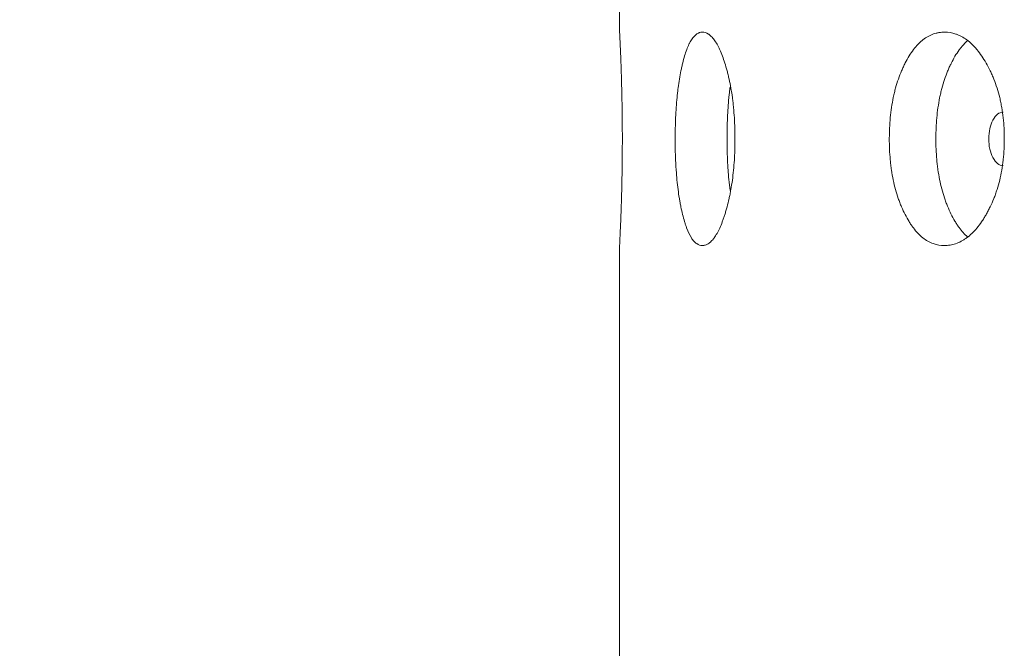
# Model space of a CAD drawing. Header units: millimetres. Extents: x 4 to 1188, y 1 to 840.
# Tile 84 of 197: x 449.91 to 455.19, y 379.06 to 382.43. Entities that reach past the tile are written whole.
import ezdxf

# ---------------------------------------------------------------- set-up
doc = ezdxf.new("R2010")
doc.units = ezdxf.units.MM
doc.layers.add('1', color=7, linetype='Continuous')
doc.styles.add('Arial Unicode MS', font='Arial Unicode MS')
doc.dimstyles.get("Standard").update_dxf_attribs({"dimtxt": 0.18, "dimasz": 0.18, "dimexe": 0.18, "dimexo": 0.0625, "dimgap": 0.09, "dimtad": 0, "dimtih": 1, "dimtoh": 1, "dimdec": 4, "dimzin": 0, "dimdsep": 46, "dimtxsty": 'Standard', "dimcen": 0.09, "dimadec": 0, "dimazin": 0, "dimtfac": 1, "dimtdec": 4, "dimtofl": 0, "dimtmove": 0, "dimatfit": 3, "dimfxl": 0, "dimtolj": 1, "dimtzin": 0, "dimarcsym": 0})

# ---------------------------------------------------------------- blocks, each defined once
blk = doc.blocks.new('_U2')
at = {"layer": '1', "color": 18, "lineweight": 35}
for p, q in [((452.2007, 411.7905), (436.1331, 411.7905)), ((438.1331, 411.7905), (438.1331, 270.3119)), ((452.8436, 270.3119), (436.1331, 270.3119))]:
    blk.add_line(p, q, dxfattribs=at)
at = {"layer": '1', "color": 18, "lineweight": 70}
for points in [[(438.1331, 411.7905), (438.9091, 408.2905), (437.3572, 408.2905)], [(438.1331, 270.3119), (437.3572, 273.8119), (438.9091, 273.8119)]]:
    blk.add_solid(points, dxfattribs=at)
at = {"layer": '1', "color": 18, "linetype": 'Continuous', "lineweight": 13, "insert": (437.3783, 335.6991), "char_height": 5, "attachment_point": 7, "rotation": 90, "line_spacing_factor": 1.047437, "style": 'Arial Unicode MS'}
blk.add_mtext('\\fArial Unicode MS|b0|i0;\\W1.0000;990', dxfattribs=at)

msp = doc.modelspace()

# ---------------------------------------------------------------- linework, layer by layer
at = {"layer": '1', "color": 154, "linetype": 'Continuous', "lineweight": 13}
for p, q in [((453.1293, 384.363), (453.1293, 382.3561)), ((453.1293, 381.2202), (453.1293, 271.3619))]:
    msp.add_line(p, q, dxfattribs=at)
for points, knots in [([(453.1293, 382.3619), (453.1293, 382.362), (453.1295, 382.3587), (453.1299, 382.3501), (453.13, 382.3481), (453.1302, 382.3448), (453.1303, 382.3436), (453.1304, 382.3412), (453.1305, 382.3399), (453.1308, 382.3332), (453.1311, 382.327), (453.1318, 382.3129), (453.1325, 382.297), (453.1333, 382.2779), (453.1339, 382.265), (453.134, 382.2623), (453.1342, 382.257), (453.1346, 382.2489), (453.1354, 382.229), (453.1361, 382.2105), (453.1371, 382.1845), (453.1378, 382.1639), (453.1385, 382.1417), (453.139, 382.1265), (453.1392, 382.1188), (453.1404, 382.0796), (453.1412, 382.0465), (453.142, 382.0031), (453.1422, 381.9943), (453.1425, 381.9766), (453.1427, 381.9675), (453.1431, 381.9404), (453.1433, 381.9222), (453.1439, 381.8669), (453.1441, 381.8295), (453.1441, 381.7913)], [0, 0, 0, 0, 0.123686, 0.123686, 0.154982, 0.154982, 0.170631, 0.170631, 0.186279, 0.186279, 0.248873, 0.248873, 0.311467, 0.374061, 0.374061, 0.38971, 0.38971, 0.405358, 0.436655, 0.499249, 0.499249, 0.561843, 0.59314, 0.59314, 0.624437, 0.624437, 0.749624, 0.749624, 0.780921, 0.780921, 0.812218, 0.812218, 0.874812, 0.874812, 1, 1, 1, 1]), ([(453.7478, 381.7904), (453.7478, 381.788), (453.7478, 381.7856), (453.7478, 381.7809), (453.7477, 381.7737), (453.7476, 381.7571), (453.7471, 381.7333), (453.7463, 381.7144), (453.7457, 381.7002), (453.7455, 381.6955), (453.745, 381.6861), (453.7447, 381.6814), (453.7421, 381.6396), (453.7385, 381.6037), (453.7314, 381.5518), (453.7288, 381.5349), (453.7251, 381.5141), (453.7243, 381.51), (453.7228, 381.5018), (453.7204, 381.4896), (453.7179, 381.4778), (453.7127, 381.4546), (453.709, 381.4398), (453.7033, 381.4184), (453.7013, 381.4114), (453.6972, 381.3976), (453.6952, 381.3909), (453.691, 381.3777), (453.6888, 381.3712), (453.6855, 381.3617), (453.6844, 381.3585), (453.6822, 381.3524), (453.6811, 381.3493), (453.6755, 381.3344), (453.6708, 381.3232), (453.6566, 381.2919), (453.6467, 381.2742), (453.6349, 381.2582), (453.6336, 381.2565), (453.631, 381.2532), (453.6271, 381.2484), (453.6231, 381.2442), (453.6153, 381.2364), (453.61, 381.2322), (453.5994, 381.2255), (453.5941, 381.2231), (453.5862, 381.2207), (453.5836, 381.2201), (453.5796, 381.2195), (453.5783, 381.2193), (453.5757, 381.2191), (453.5743, 381.2191), (453.5626, 381.2191), (453.5524, 381.2223), (453.5375, 381.2325), (453.5326, 381.2368), (453.523, 381.2474), (453.5184, 381.2537), (453.505, 381.2749), (453.4945, 381.297), (453.485, 381.3243), (453.4812, 381.3356), (453.4793, 381.3415), (453.4739, 381.3596), (453.4705, 381.3722), (453.464, 381.3986), (453.4609, 381.4124), (453.4565, 381.4339), (453.4544, 381.4449), (453.4523, 381.4562), (453.451, 381.4639), (453.4503, 381.4678), (453.4445, 381.5029), (453.4403, 381.5357), (453.4352, 381.5875), (453.4334, 381.6096), (453.4319, 381.6324), (453.4313, 381.6416), (453.4311, 381.6462), (453.4303, 381.6601), (453.4298, 381.6694), (453.4278, 381.716), (453.427, 381.7629), (453.4272, 381.8103), (453.4274, 381.8293), (453.4276, 381.8388), (453.4282, 381.8672), (453.4288, 381.8858), (453.4312, 381.9412), (453.4337, 381.9773), (453.4376, 382.0167), (453.438, 382.0211), (453.4389, 382.0297), (453.4404, 382.0426), (453.4419, 382.0551), (453.4451, 382.0798), (453.4475, 382.0956), (453.4525, 382.1263), (453.4553, 382.1411), (453.4597, 382.1626), (453.4612, 382.1697), (453.4635, 382.18), (453.4643, 382.1835), (453.4659, 382.1902), (453.4668, 382.1936), (453.4741, 382.2234), (453.4813, 382.2473), (453.493, 382.2786), (453.4971, 382.2883), (453.5024, 382.2995), (453.5035, 382.3016), (453.5056, 382.3059), (453.5067, 382.3079), (453.51, 382.3139), (453.5122, 382.3176), (453.5235, 382.3351), (453.5329, 382.3453), (453.5452, 382.3537), (453.549, 382.3559), (453.5528, 382.3576), (453.5554, 382.3587), (453.5566, 382.3591), (453.5631, 382.3612), (453.5682, 382.3619), (453.5839, 382.3619), (453.5944, 382.3588), (453.6065, 382.3511), (453.6078, 382.3502), (453.6105, 382.3482), (453.6145, 382.3451), (453.6237, 382.3368), (453.6367, 382.3214), (453.6493, 382.3016), (453.6579, 382.2854), (453.6616, 382.2779), (453.664, 382.2728), (453.6652, 382.2702), (453.676, 382.2464), (453.6849, 382.2224), (453.6975, 382.1828), (453.7016, 382.1691), (453.7064, 382.151), (453.7074, 382.1473), (453.7093, 382.14), (453.7121, 382.1289), (453.7147, 382.1175), (453.7233, 382.0789), (453.7291, 382.0462), (453.7351, 382.0026), (453.7362, 381.9938), (453.7383, 381.9758), (453.7392, 381.9668), (453.7419, 381.9396), (453.7433, 381.9213), (453.7467, 381.866), (453.7478, 381.8285), (453.7478, 381.7904)], [0, 0, 0, 0, 0.001953, 0.001953, 0.003906, 0.007812, 0.015625, 0.023437, 0.023437, 0.027344, 0.027344, 0.03125, 0.03125, 0.0625, 0.0625, 0.078125, 0.078125, 0.082031, 0.082031, 0.085937, 0.09375, 0.09375, 0.109375, 0.109375, 0.117187, 0.117187, 0.125, 0.125, 0.132812, 0.132812, 0.136719, 0.136719, 0.140625, 0.140625, 0.15625, 0.15625, 0.1875, 0.1875, 0.191406, 0.191406, 0.195313, 0.203125, 0.203125, 0.21875, 0.21875, 0.234375, 0.234375, 0.242188, 0.242188, 0.246094, 0.246094, 0.25, 0.25, 0.28125, 0.28125, 0.296875, 0.296875, 0.3125, 0.3125, 0.34375, 0.351563, 0.351563, 0.359375, 0.359375, 0.375, 0.375, 0.390625, 0.390625, 0.398438, 0.402344, 0.402344, 0.40625, 0.40625, 0.4375, 0.4375, 0.453125, 0.457031, 0.457031, 0.460938, 0.460938, 0.46875, 0.46875, 0.5, 0.507813, 0.507813, 0.515625, 0.515625, 0.53125, 0.53125, 0.5625, 0.5625, 0.566406, 0.566406, 0.570313, 0.578125, 0.578125, 0.59375, 0.59375, 0.609375, 0.609375, 0.617188, 0.617188, 0.621094, 0.621094, 0.625, 0.625, 0.65625, 0.65625, 0.671875, 0.671875, 0.675781, 0.675781, 0.679688, 0.679688, 0.6875, 0.6875, 0.71875, 0.71875, 0.726563, 0.730469, 0.730469, 0.734375, 0.734375, 0.75, 0.75, 0.78125, 0.78125, 0.785156, 0.785156, 0.789062, 0.796875, 0.8125, 0.828125, 0.835937, 0.839844, 0.839844, 0.84375, 0.84375, 0.875, 0.875, 0.890625, 0.890625, 0.894531, 0.894531, 0.898437, 0.90625, 0.90625, 0.9375, 0.9375, 0.945312, 0.945312, 0.953125, 0.953125, 0.96875, 0.96875, 1, 1, 1, 1]), ([(455.1914, 381.7904), (455.1914, 381.788), (455.1914, 381.7856), (455.1914, 381.7809), (455.1913, 381.7737), (455.191, 381.7571), (455.1901, 381.7333), (455.1888, 381.7144), (455.1877, 381.7002), (455.1873, 381.6955), (455.1864, 381.6861), (455.1859, 381.6814), (455.1813, 381.6396), (455.175, 381.6037), (455.1624, 381.5518), (455.1577, 381.5349), (455.1511, 381.5141), (455.1497, 381.51), (455.147, 381.5018), (455.1427, 381.4896), (455.1383, 381.4778), (455.129, 381.4546), (455.1224, 381.4398), (455.112, 381.4184), (455.1085, 381.4114), (455.1012, 381.3976), (455.0975, 381.3909), (455.0899, 381.3777), (455.086, 381.3712), (455.08, 381.3617), (455.078, 381.3585), (455.074, 381.3524), (455.072, 381.3493), (455.0617, 381.3344), (455.0533, 381.3232), (455.0273, 381.2919), (455.009, 381.2742), (454.9872, 381.2582), (454.9847, 381.2565), (454.9799, 381.2532), (454.9726, 381.2484), (454.9652, 381.2442), (454.9504, 381.2364), (454.9405, 381.2322), (454.9206, 381.2255), (454.9106, 381.2231), (454.8955, 381.2207), (454.8904, 381.2201), (454.8829, 381.2195), (454.8803, 381.2193), (454.8753, 381.2191), (454.8727, 381.2191), (454.8501, 381.2191), (454.8303, 381.2223), (454.8012, 381.2325), (454.7916, 381.2368), (454.7726, 381.2474), (454.7634, 381.2537), (454.7365, 381.2749), (454.7155, 381.297), (454.6959, 381.3243), (454.6882, 381.3356), (454.6844, 381.3415), (454.6733, 381.3596), (454.6663, 381.3722), (454.6528, 381.3986), (454.6463, 381.4124), (454.6372, 381.4339), (454.6327, 381.4449), (454.6284, 381.4562), (454.6256, 381.4639), (454.6242, 381.4678), (454.6121, 381.5029), (454.6031, 381.5357), (454.5923, 381.5875), (454.5884, 381.6096), (454.5852, 381.6324), (454.584, 381.6416), (454.5834, 381.6462), (454.5818, 381.6601), (454.5808, 381.6694), (454.5765, 381.716), (454.5746, 381.7629), (454.5752, 381.8103), (454.5756, 381.8293), (454.5759, 381.8388), (454.5772, 381.8672), (454.5785, 381.8858), (454.5838, 381.9412), (454.5891, 381.9773), (454.5973, 382.0167), (454.5983, 382.0211), (454.6002, 382.0297), (454.6032, 382.0426), (454.6065, 382.0551), (454.6133, 382.0798), (454.6182, 382.0956), (454.6289, 382.1263), (454.6346, 382.1411), (454.6438, 382.1626), (454.647, 382.1697), (454.6518, 382.18), (454.6535, 382.1835), (454.6568, 382.1902), (454.6585, 382.1936), (454.6738, 382.2234), (454.6885, 382.2473), (454.7123, 382.2786), (454.7206, 382.2883), (454.7313, 382.2995), (454.7335, 382.3016), (454.7378, 382.3059), (454.74, 382.3079), (454.7466, 382.3139), (454.7511, 382.3176), (454.7735, 382.3351), (454.7922, 382.3453), (454.8164, 382.3537), (454.8237, 382.3559), (454.8311, 382.3576), (454.8361, 382.3587), (454.8386, 382.3591), (454.851, 382.3612), (454.861, 382.3619), (454.8911, 382.3619), (454.9112, 382.3588), (454.9339, 382.3511), (454.9364, 382.3502), (454.9414, 382.3482), (454.949, 382.3451), (454.9663, 382.3368), (454.9904, 382.3214), (455.0137, 382.3016), (455.0296, 382.2854), (455.0363, 382.2779), (455.0408, 382.2728), (455.043, 382.2702), (455.0627, 382.2464), (455.0789, 382.2224), (455.1017, 382.1828), (455.109, 382.1691), (455.1177, 382.151), (455.1194, 382.1473), (455.1228, 382.14), (455.1278, 382.1289), (455.1326, 382.1175), (455.1479, 382.0789), (455.1583, 382.0462), (455.1689, 382.0026), (455.1708, 381.9938), (455.1745, 381.9758), (455.1762, 381.9668), (455.1809, 381.9396), (455.1835, 381.9213), (455.1895, 381.866), (455.1914, 381.8285), (455.1914, 381.7904)], [0, 0, 0, 0, 0.001953, 0.001953, 0.003906, 0.007812, 0.015625, 0.023437, 0.023437, 0.027344, 0.027344, 0.03125, 0.03125, 0.0625, 0.0625, 0.078125, 0.078125, 0.082031, 0.082031, 0.085938, 0.09375, 0.09375, 0.109375, 0.109375, 0.117188, 0.117188, 0.125, 0.125, 0.132812, 0.132812, 0.136719, 0.136719, 0.140625, 0.140625, 0.15625, 0.15625, 0.1875, 0.1875, 0.191406, 0.191406, 0.195313, 0.203125, 0.203125, 0.21875, 0.21875, 0.234375, 0.234375, 0.242188, 0.242188, 0.246094, 0.246094, 0.25, 0.25, 0.28125, 0.28125, 0.296875, 0.296875, 0.3125, 0.3125, 0.34375, 0.351562, 0.351562, 0.359375, 0.359375, 0.375, 0.375, 0.390625, 0.390625, 0.398438, 0.402344, 0.402344, 0.40625, 0.40625, 0.4375, 0.4375, 0.453125, 0.457031, 0.457031, 0.460938, 0.460938, 0.46875, 0.46875, 0.5, 0.507813, 0.507813, 0.515625, 0.515625, 0.53125, 0.53125, 0.5625, 0.5625, 0.566406, 0.566406, 0.570313, 0.578125, 0.578125, 0.59375, 0.59375, 0.609375, 0.609375, 0.617188, 0.617188, 0.621094, 0.621094, 0.625, 0.625, 0.65625, 0.65625, 0.671875, 0.671875, 0.675781, 0.675781, 0.679688, 0.679688, 0.6875, 0.6875, 0.71875, 0.71875, 0.726563, 0.730469, 0.730469, 0.734375, 0.734375, 0.75, 0.75, 0.78125, 0.78125, 0.785156, 0.785156, 0.789063, 0.796875, 0.8125, 0.828125, 0.835938, 0.839844, 0.839844, 0.84375, 0.84375, 0.875, 0.875, 0.890625, 0.890625, 0.894531, 0.894531, 0.898438, 0.90625, 0.90625, 0.9375, 0.9375, 0.945313, 0.945313, 0.953125, 0.953125, 0.96875, 0.96875, 1, 1, 1, 1]), ([(454.9938, 381.2656), (454.9779, 381.2794), (454.9608, 381.2983), (454.9448, 381.321), (454.941, 381.3266), (454.9391, 381.3294), (454.9335, 381.338), (454.9298, 381.3439), (454.919, 381.3621), (454.9122, 381.3748), (454.8991, 381.4013), (454.8929, 381.4152), (454.884, 381.4368), (454.8811, 381.4441), (454.877, 381.4554), (454.8756, 381.4592), (454.8729, 381.4669), (454.8716, 381.4708), (454.8599, 381.5057), (454.8513, 381.5383), (454.8411, 381.5898), (454.8373, 381.6118), (454.8343, 381.6344), (454.8331, 381.6435), (454.8326, 381.6481), (454.831, 381.6618), (454.8301, 381.671), (454.826, 381.7169), (454.8242, 381.7633), (454.8247, 381.8101), (454.8251, 381.8288), (454.8255, 381.8382), (454.8267, 381.8662), (454.8279, 381.8847), (454.8329, 381.9395), (454.838, 381.9752), (454.8458, 382.0143), (454.8467, 382.0186), (454.8486, 382.0272), (454.8515, 382.04), (454.8546, 382.0525), (454.8611, 382.0771), (454.8706, 382.1088), (454.8817, 382.1385), (454.8906, 382.16), (454.8936, 382.1671), (454.8999, 382.1809), (454.9031, 382.1878), (454.9196, 382.2211), (454.9339, 382.2452), (454.9533, 382.2717), (454.9592, 382.2794), (454.9653, 382.2866), (454.9695, 382.2913), (454.9716, 382.2937), (454.9804, 382.3032), (454.9873, 382.3099), (454.9944, 382.3159)], [0, 0, 0, 0, 0.077389, 0.087966, 0.087966, 0.098544, 0.098544, 0.1197, 0.1197, 0.162012, 0.162012, 0.204324, 0.204324, 0.22548, 0.22548, 0.236058, 0.236058, 0.246636, 0.246636, 0.33126, 0.33126, 0.373572, 0.38415, 0.38415, 0.394728, 0.394728, 0.415884, 0.415884, 0.500508, 0.521664, 0.521664, 0.54282, 0.54282, 0.585132, 0.585132, 0.669755, 0.669755, 0.680333, 0.680333, 0.690911, 0.712067, 0.712067, 0.754379, 0.796691, 0.796691, 0.817847, 0.817847, 0.839003, 0.839003, 0.923627, 0.923627, 0.944783, 0.955361, 0.955361, 0.965939, 0.965939, 1, 1, 1, 1]), ([(453.7212, 381.5142), (453.7188, 381.5331), (453.7166, 381.5526), (453.7131, 381.5898), (453.7114, 381.6118), (453.7099, 381.6344), (453.7094, 381.6435), (453.7091, 381.6481), (453.7084, 381.6618), (453.708, 381.671), (453.7061, 381.7169), (453.7052, 381.7633), (453.7055, 381.8101), (453.7057, 381.8288), (453.7058, 381.8382), (453.7064, 381.8662), (453.707, 381.8847), (453.7093, 381.9395), (453.7117, 381.9752), (453.7154, 382.0143), (453.7158, 382.0186), (453.7167, 382.0272), (453.718, 382.04), (453.7195, 382.0525), (453.7208, 382.063), (453.7211, 382.0653), (453.7214, 382.0676)], [0, 0, 0, 0, 0.113385, 0.113385, 0.210378, 0.234627, 0.234627, 0.258875, 0.258875, 0.307371, 0.307371, 0.501358, 0.549855, 0.549855, 0.598351, 0.598351, 0.695344, 0.695344, 0.889331, 0.889331, 0.913579, 0.913579, 0.937827, 0.986324, 0.986324, 1, 1, 1, 1]), ([(455.1857, 381.9333), (455.1856, 381.9333), (455.1856, 381.9333), (455.1638, 381.9332), (455.1454, 381.9191), (455.1156, 381.8636), (455.1081, 381.8297), (455.108, 381.7905)], [0, 0, 0, 0, 0.000999, 0.000999, 0.5005, 0.5005, 1, 1, 1, 1]), ([(453.1441, 381.7913), (453.1441, 381.7818), (453.1441, 381.7723), (453.144, 381.7533), (453.144, 381.7439), (453.1438, 381.7156), (453.1437, 381.6968), (453.1435, 381.6735), (453.1434, 381.6688), (453.1433, 381.6595), (453.1431, 381.6457), (453.1427, 381.6139), (453.1419, 381.5697), (453.141, 381.5274), (453.1404, 381.5028), (453.14, 381.4907), (453.1399, 381.4866), (453.1397, 381.4787), (453.1396, 381.4747), (453.1386, 381.4396), (453.1376, 381.411), (453.1361, 381.3714), (453.1357, 381.3588), (453.1347, 381.3347), (453.1343, 381.3234), (453.1329, 381.2921), (453.1321, 381.2745), (453.1313, 381.2568), (453.1311, 381.2535), (453.1309, 381.2488), (453.1308, 381.2473), (453.1307, 381.2445), (453.1306, 381.2431), (453.1303, 381.2365), (453.13, 381.2323), (453.1295, 381.2222), (453.1293, 381.2191), (453.1293, 381.2191)], [0, 0, 0, 0, 0.03125, 0.03125, 0.0625, 0.0625, 0.125, 0.125, 0.140625, 0.140625, 0.15625, 0.1875, 0.25, 0.3125, 0.34375, 0.34375, 0.359375, 0.359375, 0.375, 0.375, 0.5, 0.5, 0.5625, 0.5625, 0.625, 0.625, 0.75, 0.75, 0.78125, 0.78125, 0.796875, 0.796875, 0.8125, 0.8125, 0.875, 0.875, 1, 1, 1, 1]), ([(455.108, 381.7905), (455.108, 381.7709), (455.1098, 381.7527), (455.1173, 381.7192), (455.1228, 381.704), (455.138, 381.6758), (455.1464, 381.6653), (455.1647, 381.6512), (455.1745, 381.6477), (455.1854, 381.6477)], [0, 0, 0, 0, 0.250016, 0.250016, 0.500031, 0.500031, 0.750047, 0.750047, 1, 1, 1, 1])]:
    msp.add_open_spline(points, degree=3, knots=knots, dxfattribs=at)

# ---------------------------------------------------------------- dimensions: what is measured, and where the dimension line sits
at = {"layer": '1', "color": 18, "linetype": 'Continuous', "lineweight": 13}
dim = msp.add_linear_dim(base=(438.1331, 270.3119), p1=(453.2007, 411.7905), p2=(453.8436, 270.3119), angle=90, dimstyle='Standard', override={"dimtxt": 5, "dimasz": 3.5, "dimexe": 2, "dimexo": 1, "dimgap": 2.5, "dimtad": 1, "dimtih": 0, "dimtoh": 0, "dimdec": 0, "dimlfac": 7, "dimzin": 8, "dimdsep": 44, "dimlunit": 2, "dimtxsty": 'Arial Unicode MS', "dimsah": 1, "dimse1": 0, "dimse2": 0, "dimsd1": 0, "dimsd2": 0, "dimclrd": 18, "dimclre": 18, "dimclrt": 18, "dimtol": 0, "dimtm": -0.1, "dimtfac": 0.4, "dimtdec": 2, "dimtofl": 1, "dimtmove": 0, "dimtzin": 8, "dimlwd": 35, "dimlwe": 35}, dxfattribs=at)
dim.commit()
dim.dimension.update_dxf_attribs({"geometry": '_U2', "text_midpoint": (438.1331, 341.0512), "dimtype": 160})

doc.saveas('drawing.dxf')
